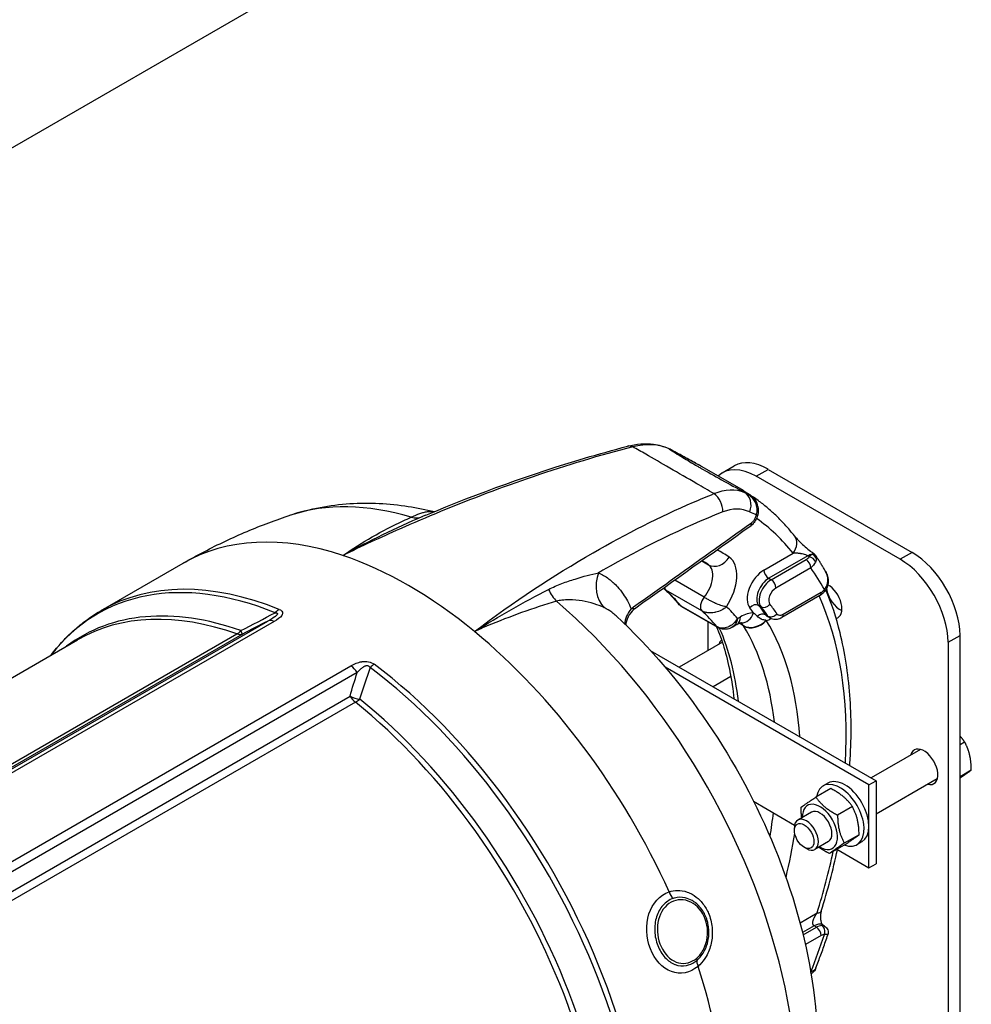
# Model space of a CAD drawing. Header units: millimetres. Extents: x 0 to 5940, y 0 to 4200.
# Tile 10 of 52: x 947 to 1127, y 789 to 975. Entities that reach past the tile are written whole.
import ezdxf

# ---------------------------------------------------------------- set-up
doc = ezdxf.new("R2010")
doc.units = ezdxf.units.MM
doc.header["$LTSCALE"] = 50
doc.layers.add('02-LINIE-035', color=2, linetype='CONTINUOUS')

msp = doc.modelspace()

# ---------------------------------------------------------------- linework, layer by layer
at = {"layer": '02-LINIE-035'}
for p, q in [((789.46, 860.54), (1117.03, 1049.67)), ((1083.6, 885.89), (1075.83, 890.38)), ((1079.62, 889.24), (1081.89, 890.54)), ((1086.02, 888.6), (1088.29, 889.91)), ((1088.29, 889.91), (1115.44, 874.23)), ((1113.18, 872.93), (1086.02, 888.6)), ((1076.97, 880.74), (1076.97, 880.74)), ((1087.49, 870.9), (1092.98, 874.07)), ((1115.44, 874.23), (1113.18, 872.93)), ((962.4, 863.26), (977.84, 872.18)), ((1075.76, 872.61), (1076.99, 871.9)), ((1095.75, 873.58), (1088.39, 869.33)), ((1088.84, 869.07), (1095.43, 872.87)), ((1096.02, 873.42), (1095.75, 873.58)), ((1096.33, 871.3), (1089.75, 867.5)), ((1076.19, 865.75), (1070.64, 868.96)), ((1088.39, 869.33), (1088.84, 869.07)), ((1075.78, 863.17), (1068.99, 867.09)), ((1091.11, 862.54), (1098.3, 866.69)), ((1098.03, 866.1), (1090.84, 861.95)), ((1063.3, 863.71), (1063.3, 863.71)), ((1071.8, 864.13), (1078.59, 860.21)), ((1078.77, 860.05), (1071.98, 863.97)), ((1086.93, 863.96), (1086.48, 864.22)), ((905.37, 810.18), (993.86, 861.27)), ((995.04, 861.18), (905.77, 809.64)), ((1076.97, 855.72), (1076.97, 861.09)), ((1082.33, 861.15), (1082.33, 861.15)), ((1082.49, 861.74), (1083.05, 862.07)), ((1083.59, 860.42), (1082.88, 860.83)), ((1087.79, 862.46), (1088.24, 862.2)), ((1088.6, 861.86), (1088.15, 862.12)), ((1082.39, 860.6), (1081.47, 860.07)), ((904.87, 810.83), (988.01, 858.83)), ((989.03, 858.81), (905.2, 810.41)), ((909.72, 829.89), (957.91, 857.72)), ((1079.63, 857.26), (1071.51, 852.57)), ((1122.23, 857.25), (1124.49, 858.56)), ((1122.23, 857.25), (1122.23, 717.21)), ((1124.49, 718.51), (1124.49, 858.56)), ((1066.03, 855.73), (1108.65, 831.12)), ((914.4, 797.89), (1009.53, 852.81)), ((1010.72, 851.54), (914.84, 796.18)), ((1107.29, 830.34), (1068.84, 852.54)), ((1081.24, 850.79), (1077.91, 848.87)), ((915.76, 793.04), (1009.35, 847.08)), ((1010.37, 845.92), (917.23, 792.15)), ((1117.01, 837.03), (1107.71, 831.66)), ((1124.49, 837.97), (1125.35, 838.47)), ((1124.49, 831.91), (1126.62, 833.14)), ((1107.29, 830.34), (1108.65, 831.12)), ((1120.21, 831.49), (1108.65, 824.82)), ((1108.65, 831.12), (1108.65, 815.45)), ((1100.09, 829.63), (1097.3, 828.02)), ((1099.57, 830.66), (1098.66, 830.13)), ((1107.29, 814.66), (1107.29, 830.34)), ((1085.53, 827.23), (1093.28, 822.75)), ((1104.17, 826.24), (1101.38, 824.63)), ((1096.46, 825.17), (1093.89, 823.68)), ((1093.23, 821.74), (1093.23, 822.22)), ((1105.44, 820.91), (1102.65, 819.3)), ((1095.08, 818.54), (1095.49, 818.3)), ((1099.66, 819.63), (1097.09, 818.14)), ((1102.63, 818.97), (1099.84, 817.36)), ((1101.23, 818.16), (1107.29, 814.66)), ((1105.97, 819.57), (1105.06, 819.05)), ((1107.29, 814.66), (1108.65, 815.45)), ((1094.29, 804.28), (1097.52, 806.14)), ((1096.94, 803.72), (1094.76, 802.46)), ((1094.87, 802), (1097.39, 803.46)), ((1097.39, 803.46), (1096.94, 803.72)), ((1098.92, 803.66), (1098.54, 803.88)), ((1098.3, 801.89), (1095.3, 800.16)), ((1099.54, 802), (1099.54, 802)), ((1096.32, 795), (1096.33, 795.01))]:
    msp.add_line(p, q, dxfattribs=at)
for centre, major_axis, ratio, start_param, end_param in [((1062.53, 891.18), (-0.81, 3.1), 0.640847, 5.808362, 6.283186), ((1062.54, 891.18), (-0.81, 3.1), 0.640847, 6.282666, 6.282678), ((1068.09, 890.95), (1.3, 2.92), 0.812102, 6.197838, 6.283183), ((1023.7, 809.65), (49.4, 82.31), 0.580531, 0.063063, 0.070799), ((1088.29, 879.46), (-6.4, 11.09), 0.57735, 5.497787, 6.283185), ((1086.02, 878.15), (-6.4, 11.09), 0.57735, 5.497787, 6.416804), ((1077.24, 882.69), (-1.2, 2.97), 0.728994, 4.156619, 5.444748), ((1039.76, 800.37), (46.59, 83.93), 0.57405, 0.043555, 0.051291), ((1082.32, 882.74), (1.3, 2.93), 0.817838, 4.778614, 6.196638), ((1034.62, 806.67), (-41.72, 72.26), 0.57735, 5.732693, 6.163705), ((1083.48, 882.17), (1.8, 2.64), 0.815733, 5.486871, 6.283185), ((1083.48, 882.17), (1.81, 2.64), 0.815732, 0.001466, 0.001469), ((1084.76, 883.21), (1.06, 0.71), 0.173098, 5.897909, 6.28312), ((1082.57, 882.01), (0.17, 3.68), 0.997897, 5.204381, 5.265196), ((1084.84, 883.08), (1.1, 0.65), 0.169873, 5.869063, 6.283172), ((1084.84, 883.08), (1.1, 0.65), 0.169873, 0.000052, 0.000066), ((1040.93, 798.18), (46.18, 82.52), 0.574424, 0.021907, 0.047923), ((1085.08, 881.61), (1.23, -0.37), 0.071099, 5.673178, 6.283185), ((1083.48, 882.17), (1.8, 2.64), 0.815732, 5.185588, 5.18581), ((1020.6, 886.9), (2.54, -5.87), 0.716704, 5.798056, 6.253609), ((1084.13, 880.16), (0.74, -1.04), 0.634824, 0.000061, 0.829743), ((1037.38, 801.73), (46.4, 80.37), 0.57735, 6.057608, 6.232352), ((1085.08, 881.61), (1.23, -0.37), 0.071099, 0.000014, 0.000026), ((1084.13, 880.16), (0.74, -1.04), 0.634824, 0.000036, 0.000097), ((1020.4, 798.46), (-42.56, 73.72), 0.57735, 5.705872, 6.283185), ((1090.72, 875.37), (2.51, 1.98), 0.795811, 5.018746, 6.282934), ((1090.72, 875.37), (2.51, 1.98), 0.795811, 6.282934, 6.283185), ((1037.38, 801.73), (41.92, 72.61), 0.57735, 6.243721, 6.297967), ((1095.75, 870.96), (1.6, 2.77), 0.57735, 0.455002, 0.785398), ((1096.19, 872.7), (1.21, -0.42), 0.932985, 0.671058, 1.648759), ((1115.44, 863.78), (-6.4, 11.09), 0.57735, 3.926991, 5.497787), ((1020.4, 798.46), (-42.56, 73.72), 0.57735, 5.289702, 5.705872), ((1035.11, 803.04), (40.32, 69.84), 0.57735, 6.243721, 6.273676), ((1078.65, 874.63), (-1.79, -2.66), 0.815861, 0.055738, 1.626534), ((1076.93, 866.77), (3.84, 6.65), 0.57735, 4.622483, 6.243721), ((1093.11, 873.94), (3.05, -0.11), 0.511331, 5.597265, 6.009256), ((1095.43, 871.83), (-0.64, 1.11), 0.57735, 3.926991, 5.497787), ((1096.02, 872.37), (1.1, -0.66), 0.772096, 0.678161, 2.001936), ((1113.18, 862.48), (6.4, -11.09), 0.57735, 0.785398, 2.356194), ((1061.19, 868.76), (-2.61, -5.84), 0.81025, 4.795831, 5.987672), ((1074.67, 868.07), (2.24, 3.88), 0.57735, 4.430213, 6.243721), ((1087.49, 867.24), (-2.24, -3.88), 0.57735, 3.926991, 6.061527), ((1088.39, 870.37), (0.64, -1.11), 0.57735, 3.926991, 5.497787), ((1039.64, 800.42), (46.4, 80.37), 0.57735, 5.941933, 6.025372), ((1004.19, 789.1), (-42.46, 73.55), 0.57735, 5.647489, 6.519835), ((1004.96, 789.55), (-42.56, 73.72), 0.57735, 5.647489, 6.283185), ((1088.39, 866.72), (-1.6, -2.77), 0.57735, 3.926991, 6.061527), ((1088.84, 866.46), (-1.6, -2.77), 0.57735, 3.926991, 6.061527), ((1088.84, 868.02), (-0.64, 1.11), 0.57735, 3.926991, 5.497787), ((1098.25, 869.37), (1.23, 0.34), 0.020789, 6.283177, 6.469551), ((1050.15, 869.84), (1.78, -6.15), 0.630828, 4.963285, 5.418839), ((1070.06, 868.67), (-0.96, -1.66), 0.57735, 5.700958, 6.160661), ((1028.32, 806.95), (36.48, 63.19), 0.57735, 6.066397, 6.160661), ((1089.75, 865.93), (-0.96, -1.66), 0.57735, 3.926991, 6.061527), ((1097.39, 867.21), (0.64, -1.11), 0.57735, 0, 0.785398), ((1098.3, 868.25), (0.96, 1.66), 0.57735, 3.926991, 4.381481), ((1097.99, 867.71), (0.963, -0.843), 0.265281, 0.000099, 0.642008), ((1097.99, 867.71), (0.963, -0.843), 0.265281, 6.283184, 6.283283), ((1101.86, 866.4), (1.84, -3.19), 0.57735, 4.092881, 5.620957), ((1099.6, 865.09), (1.84, -3.19), 0.57735, 6.113893, 8.656632), ((1034.62, 806.67), (41.72, -72.26), 0.57735, 0.119481, 2.121289), ((1076.85, 864.76), (-0.96, -1.66), 0.57735, 4.430213, 6.160661), ((1037.38, 801.73), (46.4, 80.37), 0.57735, 5.431001, 5.895586), ((999.97, 786.66), (-41.38, 71.67), 0.57735, 5.69051, 6.351493), ((999.19, 786.22), (-41.28, 71.5), 0.57735, 5.69051, 6.283185), ((996.33, 860.68), (-1.2, -2.97), 0.657001, 3.84006, 4.189126), ((1043.37, 811.72), (-31.2, 54.04), 0.57735, 5.574368, 5.574371), ((1043.37, 811.72), (-31.2, 54.04), 0.57735, 5.516435, 5.516443), ((1067.37, 861.82), (-5.9, -2.48), 0.698522, 5.362933, 5.981096), ((1072.94, 865.64), (-0.96, -1.66), 0.57735, 6.066397, 6.283133), ((1072.94, 865.64), (-0.96, -1.66), 0.57735, 6.283133, 6.283185), ((1035.11, 803.04), (36.48, 63.19), 0.57735, 6.066397, 6.160661), ((1037.38, 801.73), (38.08, 65.96), 0.57735, 6.07563, 6.142838), ((1083.05, 855.8), (3.84, 6.65), 0.57735, 0.312308, 0.785398), ((1083.26, 864.11), (-0.04, -3.2), 0.777, 0.000217, 1.160885), ((1085.71, 863.22), (0.999, 0.8), 0.79652, 0.301437, 1.872233), ((1037.38, 801.73), (39.68, 68.73), 0.57735, 6.037121, 6.061527), ((1087, 861.49), (1.05, 0.73), 0.787737, 0.356168, 1.752046), ((1038.28, 801.21), (40.32, 69.84), 0.57735, 6.016984, 6.061527), ((1087.7, 864.96), (-0.999, -0.8), 0.79652, 0.301437, 1.872233), ((1038.73, 800.95), (40.32, 69.84), 0.57735, 6.016984, 6.061527), ((1039.64, 800.42), (40.96, 70.94), 0.57735, 6.016984, 6.061527), ((995.31, 858.43), (-1.6, 2.77), 0.57735, 5.618485, 6.195919), ((1080.79, 863.37), (1.6, -2.77), 0.57735, 0, 0.785398), ((1083.26, 864.11), (-0.04, -3.2), 0.777, 6.283184, 6.283401), ((1085.6, 862.79), (-2.75, -1.64), 0.791811, 0.408727, 1.956894), ((1085.66, 862.69), (-2.73, -1.67), 0.778976, 0.400838, 1.971634), ((1089.75, 864.89), (-1.6, -2.77), 0.57735, 6.016984, 6.283185), ((1088.85, 865.41), (-2.24, -3.88), 0.57735, 0.490111, 0.780483), ((1037.38, 801.73), (40.32, 69.84), 0.57735, 5.572039, 5.97885), ((1089.03, 863.17), (-1.05, -0.73), 0.787737, 0.356168, 1.926965), ((1090.2, 864.63), (-1.6, -2.77), 0.57735, 6.016984, 6.283185), ((1091.11, 864.11), (-0.96, -1.66), 0.57735, 6.016984, 7.068583), ((1090.2, 863.06), (0.64, -1.11), 0.57735, 0, 0.785398), ((987.58, 861.65), (-1.06, -3.02), 0.677243, 0.668585, 1.017651), ((987.58, 861.65), (1.45, -2.85), 0.027268, 0.071249, 0.676764), ((1020.4, 798.46), (-42.56, 73.72), 0.57735, 4.541425, 5.289702), ((1079.73, 861.72), (-0.96, -1.66), 0.57735, 6.066397, 6.283185), ((1079.73, 861.72), (-0.96, -1.66), 0.57735, 0, 0.000052), ((1028.32, 806.95), (-38.72, -67.07), 0.57735, 2.479847, 2.738638), ((1089.05, 856.18), (-5.97, 6.05), 0.179855, 0.634179, 0.656706), ((1035.11, 803.04), (38.72, 67.07), 0.57735, 5.62144, 5.97885), ((987.58, 861.65), (1.6, -2.77), 0.57735, 5.69051, 6.195919), ((1081.5, 854.64), (-1.84, 3.19), 0.57735, 0.100277, 0.516475), ((1009.26, 850.38), (-1.6, 2.77), 0.57735, 4.799655, 5.377089), ((1013.6, 850.7), (-1.92, -2.56), 0.484785, 3.99143, 4.340496), ((1004.19, 789.1), (-42.46, 73.55), 0.57735, 3.553094, 5.348085), ((1004.96, 789.55), (42.56, -73.72), 0.57735, 0.411501, 2.206492), ((1010.81, 848.24), (3.07, -0.89), 0.504254, 4.369858, 4.975373), ((1010.81, 848.24), (-1.6, 2.77), 0.57735, 1.658063, 2.163471), ((1010.81, 848.24), (-2, -2.5), 0.45608, 0.864852, 1.213918), ((999.97, 786.66), (41.38, -71.67), 0.57735, 0.454523, 2.163471), ((999.19, 786.22), (-41.28, 71.5), 0.57735, 3.596115, 5.305064), ((1117.7, 833.74), (-1.84, 3.19), 0.57735, 2.625118, 6.79966), ((1101.86, 824.59), (-3.2, 5.54), 0.57735, 2.532644, 6.891532), ((1102.77, 825.11), (-3.2, 5.54), 0.57735, 3.141593, 6.283185), ((1098.06, 822.4), (2.34, -4.05), 0.57735, 5.466899, 10.241065), ((1098.06, 822.4), (-1.6, 2.77), 0.57735, 3.141593, 6.283185), ((1035.11, 803.04), (38.72, 67.07), 0.57735, 5.284551, 5.350991), ((1095.49, 820.91), (1.6, -2.77), 0.57735, 5.497896, 10.210067), ((1037.38, 801.73), (-40.32, -69.84), 0.57735, 2.044104, 2.159316), ((1037.38, 801.73), (46.4, 80.37), 0.57735, 5.08627, 5.224717), ((1070.69, 810.4), (-0.6, 1.82), 0.592368, 1.51914, 2.338336), ((1043.9, 812.03), (17.06, -29.55), 0.57735, 1.039193, 1.039215), ((1095.25, 807.45), (3.06, -0.95), 0.29821, 5.63358, 6.283113), ((1095.25, 807.45), (3.06, -0.95), 0.29821, 6.283113, 6.283185), ((1043.9, 812.03), (17.06, -29.55), 0.57735, 0.999012, 0.999042), ((1096.94, 801.11), (1.6, 2.77), 0.57735, 0, 0.785398), ((1097.39, 800.84), (1.6, 2.77), 0.57735, 0.330908, 0.785398), ((1097.39, 802.41), (-0.64, 1.11), 0.57735, 3.926991, 5.497787), ((1097.99, 802.6), (-0.02, 1.28), 0.7722, 4.281679, 5.852476), ((1039.64, 800.42), (46.4, 80.37), 0.57735, 4.970202, 5.053642), ((1098.3, 800.32), (0.96, 1.66), 0.57735, 0.330908, 0.785398), ((1043.9, 812.03), (17.06, -29.55), 0.57735, 0.853236, 0.853486), ((1076.28, 796.01), (-1.25, 1.46), 0.522811, 0.298, 1.11722), ((1020.4, 798.46), (-42.56, 73.72), 0.57735, 4.017826, 4.359754), ((1095.43, 795.53), (-0.64, 1.11), 0.57735, 3.848427, 3.926991), ((1096.02, 796.08), (1.1, -0.66), 0.772096, 6.283162, 6.467304)]:
    msp.add_ellipse(centre, major_axis=major_axis, ratio=ratio, start_param=start_param, end_param=end_param, dxfattribs=at)
msp.add_ellipse((1095.08, 820.67), major_axis=(1.31, -2.26), ratio=0.57735, dxfattribs=at)
for points, knots in [([(1023.65, 881.24), (1033.76, 885.5), (1043.79, 889.1), (1056.34, 892.82), (1059.04, 893.57), (1061.73, 894.27)], [0, 0, 0, 0, 6.115264, 6.115264, 7.80089, 7.80089, 7.80089, 7.80089]), ([(1061.73, 894.27), (1063.41, 894.71), (1065.08, 894.85), (1067.61, 894.51), (1068.53, 894.26), (1069.39, 893.88)], [0, 0, 0, 0, 0.976305, 0.976305, 1.573452, 1.573452, 1.573452, 1.573452]), ([(1062.72, 894.17), (1056.52, 892.56), (1050.24, 890.67), (1043.9, 888.51), (1038.12, 886.54), (1032.29, 884.34), (1026.42, 881.92), (1023.86, 880.87), (1021.29, 879.77), (1018.71, 878.63), (1015.14, 877.05), (1011.56, 875.39), (1007.97, 873.64)], [0, 0, 0, 0, 0.349626, 0.349626, 0.349626, 0.668314, 0.668314, 0.668314, 0.80729, 0.80729, 0.80729, 1, 1, 1, 1]), ([(1078.05, 885.32), (1076.95, 885.96), (1075.87, 886.58), (1074.81, 887.2), (1073.03, 888.23), (1071.34, 889.2), (1069.72, 890.13), (1069.72, 890.14), (1069.71, 890.14), (1069.7, 890.15), (1068.09, 891.08), (1066.59, 891.94), (1065.18, 892.76), (1064.32, 893.25), (1063.5, 893.72), (1062.72, 894.17)], [0.0000047, 0.0000047, 0.0000047, 0.0000047, 0.1862605, 0.1862605, 0.1862605, 0.4985428, 0.4985428, 0.4985428, 0.5, 0.5, 0.5, 0.8111526, 0.8111526, 0.8111526, 1, 1, 1, 1]), ([(1069.59, 893.78), (1070.33, 893.3), (1071.19, 892.75), (1072.18, 892.14), (1073.01, 891.64), (1073.92, 891.09), (1074.92, 890.51), (1075.11, 890.4), (1075.31, 890.28), (1075.51, 890.17), (1075.51, 890.17), (1075.51, 890.17), (1075.52, 890.16), (1076.75, 889.45), (1078.07, 888.71), (1079.48, 887.93), (1080.88, 887.16), (1082.34, 886.36), (1083.82, 885.56)], [0, 0, 0, 0, 0.250151, 0.250151, 0.250151, 0.459302, 0.459302, 0.459302, 0.5, 0.5, 0.5, 0.500476, 0.500476, 0.500476, 0.751079, 0.751079, 0.751079, 1, 1, 1, 1]), ([(1069.98, 893.61), (1070.34, 893.4), (1070.74, 893.18), (1071.57, 892.73), (1072.02, 892.49), (1073.03, 891.94), (1073.6, 891.63), (1074.5, 891.13), (1074.84, 890.94), (1075.17, 890.76)], [0, 0, 0, 0, 0.212214, 0.212214, 0.4465846, 0.4465846, 0.7599764, 0.7599764, 0.9644123, 0.9644123, 0.9644123, 0.9644123]), ([(1075.83, 890.38), (1075.5, 890.57), (1075.15, 890.77), (1074.78, 890.97), (1074.62, 891.06), (1074.46, 891.15), (1074.29, 891.25), (1073.88, 891.47), (1073.44, 891.71), (1073, 891.95), (1072.82, 892.05), (1072.63, 892.15), (1072.45, 892.25), (1072.19, 892.39), (1071.92, 892.54), (1071.65, 892.68), (1071.2, 892.93), (1070.75, 893.18), (1070.31, 893.42), (1070.2, 893.48), (1070.09, 893.54), (1069.98, 893.6)], [0.3739725, 0.3739725, 0.3739725, 0.3739725, 0.5, 0.5, 0.5, 0.555741, 0.555741, 0.555741, 0.6935337, 0.6935337, 0.6935337, 0.75, 0.75, 0.75, 0.8304427, 0.8304427, 0.8304427, 0.9662102, 0.9662102, 0.9662102, 1, 1, 1, 1]), ([(1032.84, 859.29), (1040.23, 864.86), (1047.73, 869.83), (1055.23, 874.15), (1061.54, 877.78), (1067.86, 880.96), (1074.18, 883.7), (1075.47, 884.26), (1076.76, 884.8), (1078.05, 885.32)], [0, 0, 0, 0, 0.497038, 0.497038, 0.497038, 0.91486, 0.91486, 0.91486, 1, 1, 1, 1]), ([(1084.21, 885.38), (1084.14, 885.43), (1084.07, 885.47), (1084.01, 885.5), (1083.77, 885.66), (1083.59, 885.78), (1083.46, 885.87), (1083.38, 885.92), (1083.33, 885.96), (1083.29, 885.99), (1083.26, 886.02), (1083.24, 886.03), (1083.23, 886.05), (1083.2, 886.08), (1083.21, 886.09), (1083.26, 886.07), (1083.28, 886.06), (1083.3, 886.05), (1083.33, 886.04), (1083.4, 886.01), (1083.49, 885.96), (1083.6, 885.89)], [0, 0, 0, 0, 0.0337898, 0.0337898, 0.0337898, 0.1695573, 0.1695573, 0.1695573, 0.25, 0.25, 0.25, 0.3064663, 0.3064663, 0.3064663, 0.444259, 0.444259, 0.444259, 0.5, 0.5, 0.5, 0.6260276, 0.6260276, 0.6260276, 0.6260276]), ([(1083.71, 885.72), (1083.71, 885.72), (1083.71, 885.72), (1083.72, 885.71), (1083.74, 885.69), (1083.85, 885.62), (1083.96, 885.55), (1084.19, 885.4), (1084.29, 885.34), (1084.41, 885.27)], [1.0935239, 1.0935239, 1.0935239, 1.0935239, 1.0978934, 1.0978934, 1.2083504, 1.2083504, 1.3793642, 1.3793642, 1.479893, 1.479893, 1.479893, 1.479893]), ([(1084.41, 885.27), (1084.38, 885.29), (1084.36, 885.3), (1084.33, 885.32), (1084.31, 885.33), (1084.29, 885.34), (1084.27, 885.35), (1084.26, 885.36), (1084.25, 885.36), (1084.24, 885.37), (1084.23, 885.37), (1084.23, 885.37), (1084.22, 885.38), (1084.22, 885.38), (1084.22, 885.38), (1084.22, 885.38), (1084.22, 885.38), (1084.21, 885.38), (1084.21, 885.38)], [0.89587, 0.89587, 0.89587, 0.89587, 0.9359688, 0.9359688, 0.9359688, 0.9688221, 0.9688221, 0.9688221, 0.9847699, 0.9847699, 0.9847699, 0.9925431, 0.9925431, 0.9925431, 0.9958377, 0.9958377, 0.9958377, 1, 1, 1, 1]), ([(1085.79, 883.8), (1085.65, 884.05), (1085.49, 884.29), (1085.3, 884.5), (1084.99, 884.86), (1084.62, 885.16), (1084.21, 885.38)], [0, 0, 0, 0, 0.3773337, 0.3773337, 0.3773337, 0.9999323, 0.9999323, 0.9999323, 0.9999323]), ([(1084.43, 885.26), (1084.81, 885.03), (1085.16, 884.73), (1085.59, 884.25), (1085.71, 884.09), (1085.82, 883.92)], [0, 0, 0, 0, 0.21048, 0.21048, 0.3045698, 0.3045698, 0.3045698, 0.3045698]), ([(998.17, 881.29), (999.99, 881.89), (1001.85, 882.36), (1005.57, 883.07), (1007.44, 883.31), (1011.18, 883.55), (1013.04, 883.57), (1016.72, 883.39), (1018.55, 883.2), (1022.02, 882.66), (1023.66, 882.32), (1025.28, 881.92)], [0.9048789, 0.9048789, 0.9048789, 0.9048789, 0.983741, 0.983741, 1.0626031, 1.0626031, 1.1414652, 1.1414652, 1.2203273, 1.2203273, 1.2928882, 1.2928882, 1.2928882, 1.2928882]), ([(1093.23, 877.36), (1092.76, 877.94), (1092.29, 878.51), (1091.31, 879.61), (1090.81, 880.14), (1089.77, 881.18), (1089.24, 881.67), (1088.15, 882.63), (1087.6, 883.1), (1086.46, 883.98), (1085.87, 884.41), (1085.28, 884.81)], [0.5598209, 0.5598209, 0.5598209, 0.5598209, 0.5962835, 0.5962835, 0.6327461, 0.6327461, 0.6692086, 0.6692086, 0.7056712, 0.7056712, 0.7421337, 0.7421337, 0.7421337, 0.7421337]), ([(1086.07, 881.26), (1086.2, 881.65), (1086.25, 882.07), (1086.2, 882.49), (1086.17, 882.87), (1086.06, 883.25), (1085.89, 883.6)], [0, 0, 0, 0, 0.517979, 0.517979, 0.517979, 1, 1, 1, 1]), ([(1085.94, 883.73), (1086.16, 883.35), (1086.32, 882.93), (1086.44, 882.13), (1086.43, 881.74), (1086.33, 881.33), (1086.32, 881.28), (1086.3, 881.24)], [0, 0, 0, 0, 0.205507, 0.205507, 0.3827526, 0.3827526, 0.4036123, 0.4036123, 0.4036123, 0.4036123]), ([(977.84, 872.18), (979.15, 872.93), (980.47, 873.66), (983.13, 875.05), (984.47, 875.72), (987.18, 876.99), (988.54, 877.6), (991.28, 878.76), (992.65, 879.31), (995.41, 880.34), (996.79, 880.83), (998.17, 881.29)], [0.7853982, 0.7853982, 0.7853982, 0.7853982, 0.8092943, 0.8092943, 0.8331905, 0.8331905, 0.8570866, 0.8570866, 0.8809828, 0.8809828, 0.9048789, 0.9048789, 0.9048789, 0.9048789]), ([(1020.89, 880.86), (1021.53, 881.14), (1022.06, 881.38), (1022.55, 881.56), (1022.79, 881.65), (1023.03, 881.72), (1023.25, 881.78), (1023.49, 881.85), (1023.72, 881.9), (1023.95, 881.93), (1024.38, 881.98), (1024.81, 881.98), (1025.25, 881.91)], [0, 0, 0, 0, 0.2484427, 0.2484427, 0.2484427, 0.371015, 0.371015, 0.371015, 0.4995436, 0.4995436, 0.4995436, 0.7408215, 0.7408215, 0.7408215, 0.7408215]), ([(1079.71, 881.86), (1072.16, 878.85), (1064.6, 875.16), (1057.07, 870.85), (1056.8, 870.7), (1056.53, 870.54), (1056.26, 870.38)], [0, 0, 0, 0, 0.965203, 0.965203, 0.965203, 1, 1, 1, 1]), ([(1085.12, 879.8), (1085.26, 879.9), (1085.39, 880.03), (1085.52, 880.19), (1085.64, 880.34), (1085.76, 880.52), (1085.85, 880.71), (1085.94, 880.89), (1086.01, 881.07), (1086.07, 881.26)], [0, 0, 0, 0, 0.346227, 0.346227, 0.346227, 0.692595, 0.692595, 0.692595, 1, 1, 1, 1]), ([(1007.97, 873.64), (1009.82, 874.9), (1011.67, 876.07), (1013.53, 877.15), (1015.47, 878.26), (1017.42, 879.28), (1019.37, 880.18), (1019.88, 880.41), (1020.38, 880.64), (1020.89, 880.86)], [0, 0, 0, 0, 0.4330124, 0.4330124, 0.4330124, 0.8836623, 0.8836623, 0.8836623, 1, 1, 1, 1]), ([(1062.42, 863.6), (1064.81, 865.3), (1067.19, 867), (1074.76, 872.4), (1079.94, 876.1), (1085.12, 879.8)], [0, 0, 0, 0, 0.315066, 0.315066, 1, 1, 1, 1]), ([(1086.3, 881.24), (1086.2, 880.91), (1086.07, 880.59), (1085.73, 879.99), (1085.53, 879.72), (1085.17, 879.35), (1085.03, 879.22), (1084.87, 879.11)], [0, 0, 0, 0, 0.1618589, 0.1618589, 0.3238967, 0.3238967, 0.419932, 0.419932, 0.419932, 0.419932]), ([(1093.23, 877.36), (1093.32, 877.24), (1093.46, 877.08), (1093.8, 876.69), (1094.03, 876.45), (1094.57, 875.91), (1094.91, 875.59), (1095.59, 875), (1095.93, 874.72), (1096.46, 874.32), (1096.66, 874.18), (1096.84, 874.05)], [0, 0, 0, 0, 0.1636056, 0.1636056, 0.3613859, 0.3613859, 0.5898765, 0.5898765, 0.7891997, 0.7891997, 0.9070354, 0.9070354, 0.9070354, 0.9070354]), ([(1095.75, 873.58), (1095.7, 873.61), (1095.64, 873.64), (1095.57, 873.66), (1095.52, 873.69), (1095.46, 873.71), (1095.4, 873.74), (1095.24, 873.79), (1095.08, 873.84), (1094.93, 873.88), (1094.78, 873.91), (1094.64, 873.94), (1094.51, 873.97), (1094.46, 873.97), (1094.41, 873.98), (1094.36, 873.99), (1094.13, 874.03), (1093.92, 874.05), (1093.71, 874.06), (1093.45, 874.08), (1093.2, 874.08), (1092.98, 874.07)], [0, 0, 0, 0, 0.06181, 0.06181, 0.06181, 0.118241, 0.118241, 0.118241, 0.26387, 0.26387, 0.26387, 0.40093, 0.40093, 0.40093, 0.45041, 0.45041, 0.45041, 0.692235, 0.692235, 0.692235, 1, 1, 1, 1]), ([(1099.08, 870.67), (1098.97, 870.88), (1098.85, 871.08), (1098.61, 871.49), (1098.49, 871.69), (1098.25, 872.09), (1098.13, 872.29), (1097.88, 872.69), (1097.75, 872.88), (1097.5, 873.26), (1097.38, 873.45), (1097.26, 873.63)], [0.45589686, 0.45589686, 0.45589686, 0.45589686, 0.46706348, 0.46706348, 0.47823011, 0.47823011, 0.48939674, 0.48939674, 0.50056337, 0.50056337, 0.51122492, 0.51122492, 0.51122492, 0.51122492]), ([(1046.83, 867.23), (1047.66, 867.65), (1048.51, 868.02), (1049.36, 868.35), (1050.18, 868.66), (1051, 868.95), (1051.82, 869.2), (1053.36, 869.69), (1054.86, 870.07), (1056.26, 870.38)], [0, 0, 0, 0, 0.265918, 0.265918, 0.265918, 0.519268, 0.519268, 0.519268, 1, 1, 1, 1]), ([(1056.26, 870.38), (1056.92, 870.09), (1057.55, 869.71), (1058.15, 869.26), (1058.35, 869.11), (1058.54, 868.95), (1058.73, 868.79), (1058.81, 868.71), (1058.9, 868.64), (1058.98, 868.57)], [0, 0, 0, 0, 0.677989, 0.677989, 0.677989, 0.90028, 0.90028, 0.90028, 1, 1, 1, 1]), ([(1058.98, 868.57), (1058.99, 868.55), (1059.01, 868.54), (1059.02, 868.53), (1059.3, 868.28), (1059.57, 868.01), (1059.83, 867.73), (1060.21, 867.31), (1060.57, 866.85), (1060.91, 866.37), (1061.49, 865.54), (1061.99, 864.61), (1062.42, 863.6)], [0, 0, 0, 0, 0.009223, 0.009223, 0.009223, 0.207241, 0.207241, 0.207241, 0.5, 0.5, 0.5, 1, 1, 1, 1]), ([(1098.89, 867.19), (1099.2, 867.54), (1099.4, 867.97), (1099.49, 868.43), (1099.57, 868.85), (1099.56, 869.29), (1099.46, 869.71)], [0, 0, 0, 0, 0.518172, 0.518172, 0.518172, 1, 1, 1, 1]), ([(1099.48, 869.72), (1099.59, 869.3), (1099.64, 868.86), (1099.57, 868.05), (1099.46, 867.67), (1099.18, 867.17), (1099.07, 867.01), (1098.95, 866.87)], [0, 0, 0, 0, 0.2025173, 0.2025173, 0.3807112, 0.3807112, 0.4710355, 0.4710355, 0.4710355, 0.4710355]), ([(1068.65, 867.34), (1068.83, 867.17), (1069, 867.01), (1069.36, 866.67), (1069.53, 866.5), (1069.88, 866.14), (1070.05, 865.96), (1070.39, 865.59), (1070.56, 865.41), (1070.89, 865.02), (1071.05, 864.83), (1071.21, 864.63)], [5.62099672, 5.62099672, 5.62099672, 5.62099672, 5.63931775, 5.63931775, 5.65802962, 5.65802962, 5.67674149, 5.67674149, 5.69545336, 5.69545336, 5.71416523, 5.71416523, 5.71416523, 5.71416523]), ([(1098.03, 866.1), (1098.1, 866.14), (1098.17, 866.18), (1098.3, 866.28), (1098.37, 866.32), (1098.49, 866.42), (1098.55, 866.47), (1098.67, 866.58), (1098.73, 866.64), (1098.84, 866.75), (1098.9, 866.81), (1098.95, 866.87)], [4.712389, 4.712389, 4.712389, 4.712389, 4.8032871, 4.8032871, 4.8941852, 4.8941852, 4.9850833, 4.9850833, 5.0759815, 5.0759815, 5.1668796, 5.1668796, 5.1668796, 5.1668796]), ([(1103.68, 833.99), (1103.69, 834.11), (1103.69, 834.23), (1104.01, 838.8), (1104.01, 843.12), (1103.39, 851.4), (1102.77, 855.35), (1101.14, 861.91), (1100.24, 864.62), (1099.17, 867.16)], [6.1965756, 6.1965756, 6.1965756, 6.1965756, 6.2008819, 6.2008819, 6.3654887, 6.3654887, 6.5300954, 6.5300954, 6.6560948, 6.6560948, 6.6560948, 6.6560948]), ([(1048.35, 865), (1046.17, 864.36), (1043.96, 863.64), (1041.73, 862.85), (1039.59, 862.09), (1037.43, 861.25), (1035.26, 860.34), (1034.46, 860), (1033.65, 859.65), (1032.84, 859.29)], [0, 0, 0, 0, 0.4321887, 0.4321887, 0.4321887, 0.8458026, 0.8458026, 0.8458026, 1, 1, 1, 1]), ([(1057.31, 863.79), (1056.17, 864.33), (1054.75, 864.78), (1053.19, 865.05), (1052.4, 865.18), (1051.58, 865.27), (1050.76, 865.28), (1050.29, 865.28), (1049.81, 865.26), (1049.35, 865.19), (1049.01, 865.15), (1048.68, 865.09), (1048.35, 865)], [0, 0, 0, 0, 0.5, 0.5, 0.5, 0.751514, 0.751514, 0.751514, 0.895882, 0.895882, 0.895882, 1, 1, 1, 1]), ([(1080.41, 863.96), (1080.16, 863.98), (1079.88, 864.03), (1079.57, 864.13), (1079.25, 864.22), (1078.91, 864.35), (1078.55, 864.51), (1078.49, 864.53), (1078.43, 864.56), (1078.37, 864.59), (1078.04, 864.74), (1077.72, 864.91), (1077.39, 865.08), (1077.18, 865.19), (1076.98, 865.31), (1076.78, 865.42), (1076.57, 865.54), (1076.37, 865.65), (1076.19, 865.75)], [0, 0, 0, 0, 0.228949, 0.228949, 0.228949, 0.460335, 0.460335, 0.460335, 0.5, 0.5, 0.5, 0.713444, 0.713444, 0.713444, 0.852914, 0.852914, 0.852914, 1, 1, 1, 1]), ([(952.95, 854.85), (953.28, 855.29), (953.62, 855.71), (954.57, 856.85), (955.2, 857.54), (956.52, 858.87), (957.2, 859.5), (958.61, 860.69), (959.33, 861.25), (960.84, 862.31), (961.61, 862.81), (962.4, 863.26)], [0.5473542, 0.5473542, 0.5473542, 0.5473542, 0.577162, 0.577162, 0.629221, 0.629221, 0.6812801, 0.6812801, 0.7333391, 0.7333391, 0.7853982, 0.7853982, 0.7853982, 0.7853982]), ([(995.23, 862.84), (995.32, 862.84), (995.41, 862.83), (995.48, 862.8), (995.51, 862.8), (995.53, 862.79), (995.55, 862.78), (995.58, 862.76), (995.61, 862.74), (995.63, 862.72), (995.64, 862.7), (995.65, 862.68), (995.65, 862.66), (995.65, 862.65), (995.66, 862.64), (995.65, 862.63), (995.65, 862.6), (995.64, 862.57), (995.63, 862.54), (995.61, 862.51), (995.59, 862.47), (995.56, 862.43), (995.51, 862.37), (995.45, 862.31), (995.38, 862.25), (995.3, 862.18), (995.22, 862.11), (995.13, 862.05), (994.75, 861.77), (994.31, 861.52), (993.86, 861.27)], [0.0000002, 0.0000002, 0.0000002, 0.0000002, 0.0896746, 0.0896746, 0.0896746, 0.1175237, 0.1175237, 0.1175237, 0.1667019, 0.1667019, 0.1667019, 0.2012482, 0.2012482, 0.2012482, 0.2190935, 0.2190935, 0.2190935, 0.2637691, 0.2637691, 0.2637691, 0.3202233, 0.3202233, 0.3202233, 0.4169297, 0.4169297, 0.4169297, 0.526988, 0.526988, 0.526988, 1, 1, 1, 1]), ([(995.99, 863.45), (996.29, 863.33), (996.51, 863.17), (996.59, 862.97), (996.6, 862.96), (996.6, 862.96), (996.6, 862.95), (996.67, 862.76), (996.61, 862.54), (996.47, 862.33), (996.47, 862.33), (996.47, 862.32), (996.46, 862.32), (996.18, 861.9), (995.63, 861.52), (995.04, 861.18)], [0, 0, 0, 0, 0.25, 0.25, 0.25, 0.255212, 0.255212, 0.255212, 0.5, 0.5, 0.5, 0.505624, 0.505624, 0.505624, 1, 1, 1, 1]), ([(1059.59, 862.23), (1059.35, 862.44), (1059.12, 862.65), (1058.87, 862.83), (1058.83, 862.86), (1058.79, 862.89), (1058.75, 862.92), (1058.3, 863.26), (1057.82, 863.55), (1057.31, 863.79)], [0.6310475, 0.6310475, 0.6310475, 0.6310475, 0.753092, 0.753092, 0.753092, 0.7723844, 0.7723844, 0.7723844, 1, 1, 1, 1]), ([(1063.3, 863.71), (1062.82, 863.37), (1062.39, 862.92), (1061.75, 861.92), (1061.54, 861.36), (1061.42, 860.73), (1061.4, 860.62), (1061.39, 860.52)], [0, 0, 0, 0, 0.340709, 0.340709, 0.6784812, 0.6784812, 0.7472924, 0.7472924, 0.7472924, 0.7472924]), ([(1062.42, 863.6), (1062.61, 863.61), (1062.78, 863.62), (1062.92, 863.63), (1063.04, 863.65), (1063.15, 863.66), (1063.22, 863.68), (1063.22, 863.68), (1063.22, 863.68), (1063.23, 863.68), (1063.26, 863.69), (1063.28, 863.7), (1063.3, 863.71)], [0, 0, 0, 0, 0.3155533, 0.3155533, 0.3155533, 0.5838643, 0.5838643, 0.5838643, 0.5894436, 0.5894436, 0.5894436, 0.7078915, 0.7078915, 0.7078915, 0.7078915]), ([(1080.41, 863.96), (1080.14, 863.71), (1079.82, 863.5), (1079.47, 863.32), (1079.12, 863.14), (1078.74, 863), (1078.34, 862.91), (1078.27, 862.89), (1078.21, 862.88), (1078.14, 862.87), (1077.77, 862.8), (1077.4, 862.78), (1077.05, 862.81), (1076.82, 862.82), (1076.59, 862.86), (1076.38, 862.92), (1076.16, 862.98), (1075.96, 863.07), (1075.78, 863.17)], [0, 0, 0, 0, 0.228755, 0.228755, 0.228755, 0.461737, 0.461737, 0.461737, 0.5, 0.5, 0.5, 0.715339, 0.715339, 0.715339, 0.854185, 0.854185, 0.854185, 1, 1, 1, 1]), ([(1059.59, 862.23), (1066, 856.28), (1071.83, 849.4), (1081.92, 834.55), (1086.19, 826.6), (1092.89, 810.17), (1095.31, 801.69), (1097.91, 784.7), (1098.07, 776.17), (1095.41, 760.26), (1092.78, 752.77), (1086.24, 743.11), (1083.81, 740.29), (1081.02, 737.8)], [1.865344, 1.865344, 1.865344, 1.865344, 2.230159, 2.230159, 2.589723, 2.589723, 2.950438, 2.950438, 3.316033, 3.316033, 3.653754, 3.653754, 3.80751, 3.80751, 3.80751, 3.80751]), ([(1082.49, 861.74), (1082.07, 861.01), (1081.4, 860.41), (1079.96, 859.84), (1079.19, 859.86), (1078.59, 860.21)], [0, 0, 0, 0, 0.5, 0.5, 1, 1, 1, 1]), ([(1082.49, 861.74), (1082.36, 860.99), (1081.99, 860.38), (1081.48, 860.08), (1081.48, 860.08), (1081.48, 860.08)], [0, 0, 0, 0, 0.5, 0.5, 0.5030229, 0.5030229, 0.5030229, 0.5030229]), ([(1083.22, 860.91), (1083.21, 860.91), (1083.2, 860.91), (1083.14, 860.91), (1083.11, 860.9), (1083.01, 860.88), (1082.95, 860.86), (1082.82, 860.81), (1082.74, 860.78), (1082.57, 860.7), (1082.48, 860.66), (1082.39, 860.6)], [1.0977065, 1.0977065, 1.0977065, 1.0977065, 1.1923245, 1.1923245, 1.2869425, 1.2869425, 1.3815604, 1.3815604, 1.4761784, 1.4761784, 1.5707963, 1.5707963, 1.5707963, 1.5707963]), ([(1083.59, 860.42), (1083.51, 860.57), (1083.43, 860.68), (1083.27, 860.83), (1083.22, 860.87), (1083.15, 860.91)], [0, 0, 0, 0, 0.5, 0.5, 0.7234098, 0.7234098, 0.7234098, 0.7234098]), ([(1087.84, 861.4), (1087.58, 861.44), (1087.33, 861.49), (1087.11, 861.58), (1087.09, 861.59), (1087.07, 861.59), (1087.05, 861.6), (1087.02, 861.61), (1087, 861.62), (1086.97, 861.64), (1086.71, 861.76), (1086.46, 861.94), (1086.25, 862.17)], [0, 0, 0, 0, 0.415268, 0.415268, 0.415268, 0.453249, 0.453249, 0.453249, 0.5, 0.5, 0.5, 1, 1, 1, 1]), ([(1088.6, 861.86), (1088.76, 861.77), (1088.92, 861.7), (1089.25, 861.62), (1089.41, 861.6), (1089.73, 861.59), (1089.89, 861.61), (1090.19, 861.67), (1090.33, 861.71), (1090.6, 861.82), (1090.72, 861.88), (1090.84, 861.95)], [3.9269908, 3.9269908, 3.9269908, 3.9269908, 4.0840704, 4.0840704, 4.2411501, 4.2411501, 4.3982297, 4.3982297, 4.5553093, 4.5553093, 4.712389, 4.712389, 4.712389, 4.712389]), ([(1078.55, 860.18), (1079.06, 858.96), (1079.52, 857.67), (1080.82, 853.36), (1081.46, 850.1), (1081.81, 846.62)], [5.914245, 5.914245, 5.914245, 5.914245, 5.9945474, 5.9945474, 6.1725819, 6.1725819, 6.1725819, 6.1725819]), ([(1081.48, 860.08), (1081.21, 859.92), (1080.92, 859.81), (1080.32, 859.69), (1080, 859.68), (1079.37, 859.78), (1079.05, 859.89), (1078.77, 860.05)], [0, 0, 0, 0, 0.1465715, 0.1465715, 0.2964293, 0.2964293, 0.4515302, 0.4515302, 0.4515302, 0.4515302]), ([(1009.53, 852.81), (1010.13, 853.16), (1010.79, 853.46), (1011.58, 853.59), (1011.59, 853.59), (1011.6, 853.59), (1011.6, 853.6), (1012, 853.66), (1012.42, 853.66), (1012.83, 853.58), (1012.84, 853.58), (1012.85, 853.58), (1012.85, 853.58), (1013.26, 853.49), (1013.64, 853.31), (1013.94, 853.09)], [0, 0, 0, 0, 0.4944, 0.4944, 0.4944, 0.5, 0.5, 0.5, 0.744851, 0.744851, 0.744851, 0.75, 0.75, 0.75, 1, 1, 1, 1]), ([(1010.72, 851.54), (1010.94, 851.8), (1011.18, 852.06), (1011.45, 852.3), (1011.61, 852.43), (1011.78, 852.56), (1011.97, 852.67), (1012.01, 852.69), (1012.06, 852.72), (1012.1, 852.74), (1012.18, 852.77), (1012.26, 852.81), (1012.35, 852.83), (1012.4, 852.84), (1012.45, 852.85), (1012.5, 852.85), (1012.55, 852.86), (1012.6, 852.86), (1012.65, 852.85), (1012.66, 852.85), (1012.67, 852.85), (1012.68, 852.85), (1012.74, 852.84), (1012.8, 852.82), (1012.86, 852.79), (1012.9, 852.76), (1012.94, 852.74), (1012.97, 852.71), (1013.02, 852.67), (1013.06, 852.62), (1013.09, 852.58), (1013.11, 852.55), (1013.13, 852.52), (1013.15, 852.5)], [0, 0, 0, 0, 0.3701426, 0.3701426, 0.3701426, 0.5829279, 0.5829279, 0.5829279, 0.6308234, 0.6308234, 0.6308234, 0.7113576, 0.7113576, 0.7113576, 0.7555012, 0.7555012, 0.7555012, 0.7985446, 0.7985446, 0.7985446, 0.80792, 0.80792, 0.80792, 0.8638676, 0.8638676, 0.8638676, 0.9084075, 0.9084075, 0.9084075, 0.9676844, 0.9676844, 0.9676844, 0.9999998, 0.9999998, 0.9999998, 0.9999998]), ([(1075.04, 796.06), (1073.56, 794.8), (1071.69, 794.44), (1070.01, 795.06), (1068.34, 795.68), (1066.86, 797.3), (1066.05, 799.38), (1065.25, 801.45), (1065.13, 803.91), (1065.78, 805.95), (1066.44, 807.99), (1067.84, 809.55), (1069.59, 810.14)], [0, 0, 0, 0, 0.25, 0.25, 0.25, 0.5, 0.5, 0.5, 0.75, 0.75, 0.75, 1, 1, 1, 1]), ([(1070.34, 808.88), (1069.62, 808.64), (1068.96, 808.19), (1068.43, 807.6), (1067.89, 807), (1067.48, 806.26), (1067.21, 805.41), (1067.21, 805.41), (1067.21, 805.4), (1067.21, 805.4), (1066.94, 804.56), (1066.83, 803.63), (1066.87, 802.7), (1066.91, 801.77), (1067.11, 800.84), (1067.44, 799.99), (1067.77, 799.14), (1068.23, 798.38), (1068.79, 797.76), (1069.35, 797.14), (1070, 796.68), (1070.69, 796.42), (1070.7, 796.41), (1070.7, 796.41), (1070.71, 796.41), (1071.4, 796.15), (1072.13, 796.08), (1072.84, 796.22), (1073.4, 796.32), (1073.95, 796.56), (1074.45, 796.9), (1074.59, 797), (1074.73, 797.1), (1074.86, 797.21)], [0, 0, 0, 0, 0.1248524, 0.1248524, 0.1248524, 0.25, 0.25, 0.25, 0.250524, 0.250524, 0.250524, 0.3753899, 0.3753899, 0.3753899, 0.499891, 0.499891, 0.499891, 0.6243466, 0.6243466, 0.6243466, 0.7492512, 0.7492512, 0.7492512, 0.75, 0.75, 0.75, 0.8748745, 0.8748745, 0.8748745, 0.972849, 0.972849, 0.972849, 1, 1, 1, 1]), ([(1069.59, 810.14), (1070.1, 810.31), (1070.63, 810.4), (1071.16, 810.4), (1071.77, 810.41), (1072.39, 810.31), (1072.98, 810.1), (1073.31, 809.99), (1073.63, 809.85), (1073.94, 809.67), (1074.47, 809.37), (1074.98, 808.98), (1075.43, 808.51), (1075.92, 807.99), (1076.36, 807.39), (1076.71, 806.71), (1076.86, 806.43), (1077, 806.13), (1077.12, 805.83), (1077.46, 804.94), (1077.66, 803.99), (1077.72, 803.03), (1077.78, 802.15), (1077.71, 801.26), (1077.53, 800.42), (1077.34, 799.53), (1077.01, 798.69), (1076.59, 797.95), (1076.25, 797.36), (1075.84, 796.83), (1075.38, 796.37), (1075.27, 796.27), (1075.16, 796.16), (1075.04, 796.06)], [0, 0, 0, 0, 0.0902582, 0.0902582, 0.0902582, 0.1936914, 0.1936914, 0.1936914, 0.25, 0.25, 0.25, 0.3473076, 0.3473076, 0.3473076, 0.4547331, 0.4547331, 0.4547331, 0.5, 0.5, 0.5, 0.6303366, 0.6303366, 0.6303366, 0.75, 0.75, 0.75, 0.8762367, 0.8762367, 0.8762367, 0.975991, 0.975991, 0.975991, 1, 1, 1, 1]), ([(1076.77, 804.71), (1076.71, 804.9), (1076.65, 805.1), (1076.58, 805.29), (1076.44, 805.63), (1076.28, 805.96), (1076.1, 806.27), (1075.69, 806.98), (1075.17, 807.58), (1074.58, 808.05), (1074.37, 808.21), (1074.16, 808.35), (1073.94, 808.47), (1073.52, 808.71), (1073.09, 808.88), (1072.64, 808.98), (1071.96, 809.14), (1071.28, 809.13), (1070.61, 808.96), (1070.52, 808.93), (1070.43, 808.91), (1070.34, 808.88)], [0.4660697, 0.4660697, 0.4660697, 0.4660697, 0.5, 0.5, 0.5, 0.5620177, 0.5620177, 0.5620177, 0.7019548, 0.7019548, 0.7019548, 0.75, 0.75, 0.75, 0.8412321, 0.8412321, 0.8412321, 0.9806098, 0.9806098, 0.9806098, 1, 1, 1, 1]), ([(1074.79, 797.61), (1075.32, 798.06), (1075.78, 798.65), (1076.13, 799.34), (1076.79, 800.67), (1077.01, 802.33), (1076.72, 803.86), (1076.43, 805.39), (1075.61, 806.79), (1074.52, 807.65), (1073.43, 808.51), (1072.07, 808.84), (1070.84, 808.52)], [0.5602271, 0.5602271, 0.5602271, 0.5602271, 0.625, 0.625, 0.625, 0.75, 0.75, 0.75, 0.875, 0.875, 0.875, 1, 1, 1, 1]), ([(1070.84, 808.52), (1069.61, 808.2), (1068.56, 807.24), (1067.96, 805.93), (1067.36, 804.62), (1067.21, 802.96), (1067.53, 801.43), (1067.85, 799.9), (1068.63, 798.5), (1069.67, 797.62), (1070.71, 796.75), (1071.98, 796.43), (1073.18, 796.74), (1073.76, 796.9), (1074.31, 797.2), (1074.79, 797.61)], [0, 0, 0, 0, 0.125, 0.125, 0.125, 0.25, 0.25, 0.25, 0.375, 0.375, 0.375, 0.5, 0.5, 0.5, 0.5602271, 0.5602271, 0.5602271, 0.5602271]), ([(1096.94, 803.72), (1096.9, 803.74), (1096.87, 803.77), (1096.84, 803.79), (1096.8, 803.84), (1096.77, 803.88), (1096.75, 803.94), (1096.73, 803.98), (1096.72, 804.04), (1096.71, 804.09), (1096.7, 804.11), (1096.7, 804.13), (1096.7, 804.16), (1096.68, 804.33), (1096.71, 804.52), (1096.76, 804.7), (1096.77, 804.71), (1096.77, 804.73), (1096.78, 804.74), (1096.84, 804.97), (1096.94, 805.2), (1097.06, 805.42), (1097.06, 805.43), (1097.06, 805.43), (1097.07, 805.44), (1097.2, 805.68), (1097.35, 805.92), (1097.52, 806.14)], [0, 0, 0, 0, 0.050487, 0.050487, 0.050487, 0.121011, 0.121011, 0.121011, 0.187501, 0.187501, 0.187501, 0.214399, 0.214399, 0.214399, 0.424818, 0.424818, 0.424818, 0.441132, 0.441132, 0.441132, 0.70436, 0.70436, 0.70436, 0.713622, 0.713622, 0.713622, 1, 1, 1, 1]), ([(1098.31, 806.5), (1098.25, 806.32), (1098.21, 806.12), (1098.15, 805.69), (1098.14, 805.46), (1098.16, 805.01), (1098.19, 804.79), (1098.26, 804.5), (1098.28, 804.42), (1098.35, 804.22), (1098.4, 804.12), (1098.48, 803.97), (1098.51, 803.92), (1098.55, 803.88), (1098.55, 803.87), (1098.56, 803.86)], [0, 0, 0, 0, 0.1036106, 0.1036106, 0.2095377, 0.2095377, 0.3146008, 0.3146008, 0.3576989, 0.3576989, 0.4266139, 0.4266139, 0.4825642, 0.4825642, 0.5116527, 0.5116527, 0.5116527, 0.5116527]), ([(1077.08, 802.01), (1077.12, 802.65), (1077.08, 803.3), (1076.96, 803.93), (1076.91, 804.19), (1076.85, 804.45), (1076.77, 804.71)], [0.3163896, 0.3163896, 0.3163896, 0.3163896, 0.4224426, 0.4224426, 0.4224426, 0.4660697, 0.4660697, 0.4660697, 0.4660697]), ([(1098.92, 803.66), (1099.05, 803.58), (1099.18, 803.48), (1099.39, 803.23), (1099.47, 803.1), (1099.58, 802.81), (1099.61, 802.65), (1099.62, 802.35), (1099.6, 802.19), (1099.55, 802.04), (1099.55, 802.02), (1099.54, 802.01)], [0, 0, 0, 0, 0.0788547, 0.0788547, 0.1547323, 0.1547323, 0.2299688, 0.2299688, 0.3054166, 0.3054166, 0.313881, 0.313881, 0.313881, 0.313881]), ([(1074.86, 797.22), (1075.43, 797.7), (1075.92, 798.32), (1076.29, 799.05), (1076.57, 799.6), (1076.78, 800.19), (1076.91, 800.82), (1076.96, 801.01), (1076.99, 801.2), (1077.02, 801.39), (1077.05, 801.6), (1077.07, 801.8), (1077.08, 802.01)], [0, 0, 0, 0, 0.1425869, 0.1425869, 0.1425869, 0.25, 0.25, 0.25, 0.2825567, 0.2825567, 0.2825567, 0.3163896, 0.3163896, 0.3163896, 0.3163896]), ([(1097.29, 795.77), (1097.45, 796.19), (1097.61, 796.6), (1097.92, 797.43), (1098.08, 797.85), (1098.38, 798.68), (1098.53, 799.09), (1098.83, 799.93), (1098.97, 800.34), (1099.26, 801.17), (1099.4, 801.59), (1099.54, 802)], [5.76279341, 5.76279341, 5.76279341, 5.76279341, 5.77719567, 5.77719567, 5.79159793, 5.79159793, 5.80600019, 5.80600019, 5.82040245, 5.82040245, 5.83480471, 5.83480471, 5.83480471, 5.83480471]), ([(1099.54, 802), (1099.55, 802.02), (1099.53, 802.03), (1099.49, 802.05), (1099.4, 802.07), (1099.2, 802.08), (1098.89, 802.07)], [0.2449297, 0.2449297, 0.2449297, 0.2449297, 0.4818284, 0.4818284, 0.4818284, 1, 1, 1, 1]), ([(1097.12, 795.42), (1096.98, 795.17), (1096.78, 794.95), (1096.5, 794.71), (1096.44, 794.67), (1096.38, 794.63)], [0, 0, 0, 0, 0.1554553, 0.1554553, 0.193586, 0.193586, 0.193586, 0.193586])]:
    msp.add_open_spline(points, degree=3, knots=knots, dxfattribs=at)
for points in [[(1069.59, 893.78), (1067.65, 894.66), (1065.31, 894.8), (1062.72, 894.17)], [(1069.39, 893.88), (1069.55, 893.8), (1069.71, 893.73), (1069.87, 893.66)], [(1069.88, 893.66), (1069.88, 893.66), (1069.88, 893.66), (1069.87, 893.66)], [(1069.98, 893.6), (1069.95, 893.62), (1069.91, 893.64), (1069.88, 893.66)], [(1069.88, 893.66), (1069.91, 893.64), (1069.94, 893.62), (1069.98, 893.61)], [(1078.05, 885.32), (1080.16, 886.23), (1082.15, 886.28), (1083.82, 885.56)], [(1083.6, 885.89), (1083.6, 885.89), (1083.61, 885.89), (1083.61, 885.89)], [(1083.61, 885.89), (1084.05, 885.63), (1084.59, 885.28), (1085.28, 884.81)], [(1084.43, 885.26), (1084.42, 885.26), (1084.41, 885.27), (1084.41, 885.27)], [(1085.82, 883.92), (1085.86, 883.86), (1085.9, 883.79), (1085.94, 883.73)], [(1084.79, 881.87), (1083.28, 882.56), (1081.54, 882.59), (1079.71, 881.86)], [(1023.02, 880.98), (1018, 878.83), (1012.99, 876.38), (1007.97, 873.64)], [(1023.64, 881.24), (1023.44, 881.15), (1023.23, 881.07), (1023.02, 880.98)], [(1023.65, 881.24), (1023.65, 881.24), (1023.65, 881.24), (1023.64, 881.24)], [(1084.87, 879.11), (1077.68, 873.98), (1070.49, 868.85), (1063.3, 863.71)], [(1096.02, 873.42), (1096.21, 873.61), (1096.36, 873.75), (1096.48, 873.86)], [(1096.48, 873.86), (1096.72, 873.99), (1096.84, 874.05), (1096.84, 874.05)], [(1096.84, 874.05), (1096.84, 874.05), (1096.84, 874.05), (1096.84, 874.05)], [(1096.84, 874.05), (1096.99, 873.95), (1097.13, 873.82), (1097.24, 873.67)], [(1097.2, 872.39), (1097.03, 872), (1096.74, 871.63), (1096.33, 871.3)], [(1097.38, 873.08), (1097.36, 872.88), (1097.31, 872.65), (1097.2, 872.39)], [(1097.23, 873.66), (1097.24, 873.66), (1097.24, 873.66), (1097.24, 873.66)], [(1097.24, 873.66), (1097.35, 873.5), (1097.39, 873.3), (1097.38, 873.08)], [(1099.1, 870.65), (1099.09, 870.66), (1099.09, 870.66), (1099.08, 870.67)], [(1099.46, 869.71), (1099.38, 870.04), (1099.26, 870.36), (1099.1, 870.65)], [(1099.1, 870.65), (1099.26, 870.35), (1099.39, 870.04), (1099.48, 869.72)], [(1032.84, 859.29), (1037.51, 862.22), (1042.2, 864.86), (1046.83, 867.23)], [(1068.64, 867.34), (1068.6, 867.38), (1068.57, 867.41), (1068.53, 867.45)], [(1068.99, 867.09), (1068.86, 867.17), (1068.74, 867.25), (1068.64, 867.34)], [(1071.8, 864.13), (1071.57, 864.26), (1071.38, 864.43), (1071.21, 864.63)], [(1071.21, 864.63), (1071.21, 864.63), (1071.21, 864.63), (1071.21, 864.63)], [(988.76, 859.45), (990.92, 860.58), (993.08, 861.71), (995.23, 862.84)], [(1071.98, 863.97), (1071.75, 864.11), (1071.53, 864.28), (1071.35, 864.48)], [(1085.53, 862.81), (1085.78, 862.62), (1086.02, 862.4), (1086.25, 862.17)], [(993.86, 861.27), (992.25, 860.45), (990.64, 859.63), (989.03, 858.81)], [(1087.84, 861.4), (1087.87, 861.39), (1087.9, 861.39), (1087.92, 861.38)], [(1009.35, 847.08), (1009.79, 848.57), (1010.24, 850.06), (1010.72, 851.54)], [(1013.15, 852.5), (1012.46, 850.52), (1011.8, 848.52), (1011.17, 846.51)], [(1098.31, 806.5), (1099.51, 810.38), (1100.53, 814.26), (1101.36, 818.09)], [(1098.92, 803.66), (1098.79, 803.73), (1098.61, 803.77), (1098.38, 803.77)], [(1098.92, 803.66), (1098.92, 803.66), (1098.92, 803.66), (1098.92, 803.66)], [(1097.29, 795.77), (1097.25, 795.65), (1097.19, 795.53), (1097.12, 795.42)], [(1097.2, 795.59), (1097.24, 795.64), (1097.27, 795.71), (1097.29, 795.77)], [(1096.33, 795.01), (1096.74, 795.15), (1097.03, 795.35), (1097.2, 795.59)]]:
    msp.add_open_spline(points, degree=3, dxfattribs=at)
for points, weights in [([(1125.35, 838.47), (1124.94, 839.06), (1124.49, 839.54)], [1, 1.02007073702, 1.0189144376]), ([(1126.31, 835.99), (1126.02, 837.23), (1125.35, 838.47)], [1, 1.0379548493, 1]), ([(1126.62, 833.14), (1126.61, 834.75), (1126.31, 835.99)], [1, 1.0379548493, 1]), ([(1125.54, 832.35), (1126.19, 832.8), (1126.62, 833.14)], [1, 1.0379548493, 1]), ([(1124.49, 831.65), (1125.1, 832.05), (1125.54, 832.35)], [1.0169497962, 1.02518058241, 1]), ([(1104.17, 826.24), (1102.73, 828.28), (1100.09, 829.63)], [1, 1.15470053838, 1]), ([(1094.48, 826.08), (1095.29, 826.7), (1097.3, 828.02)], [1, 1.15470053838, 1]), ([(1097.3, 828.02), (1098.74, 825.98), (1101.38, 824.63)], [1, 1.15470053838, 1]), ([(1094.63, 824.11), (1094.5, 824.99), (1094.48, 826.08)], [1.06813042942, 1.05064526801, 1]), ([(1105.44, 820.91), (1105.41, 823.92), (1104.17, 826.24)], [1, 1.15470053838, 1]), ([(1101.38, 824.63), (1101.41, 821.62), (1102.65, 819.3)], [1, 1.15470053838, 1]), ([(1102.63, 818.97), (1104.64, 820.29), (1105.44, 820.91)], [1, 1.15470053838, 1]), ([(1099.84, 817.36), (1098.67, 817.95), (1097.84, 818.57)], [1, 1.06276181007, 1.07459884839]), ([(1102.65, 819.3), (1100.64, 817.98), (1099.84, 817.36)], [1, 1.15470053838, 1]), ([(1074.86, 797.22), (1074.92, 797.37), (1074.8, 797.61)], [0.953693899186, 0.890501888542, 1.00004898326])]:
    msp.add_rational_spline(points, weights, degree=2, dxfattribs=at)

doc.saveas('drawing.dxf')
